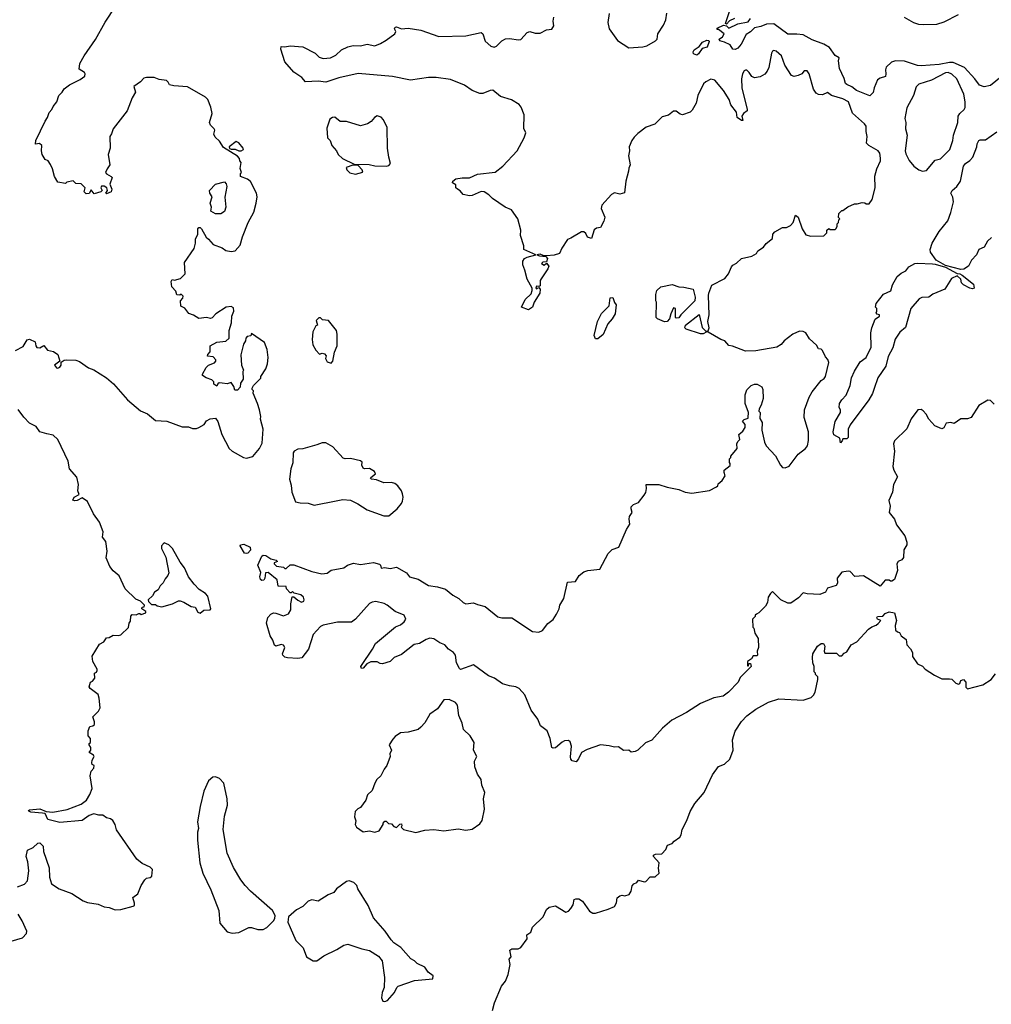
# Model space of a CAD drawing. Extents: x 2220520 to 2384350, y 721165 to 893491.
# Tile 165 of 256: x 2325708 to 2333282, y 790294 to 797966. Entities that reach past the tile are written whole.
import ezdxf

# ---------------------------------------------------------------- set-up
doc = ezdxf.new("R2010")
doc.units = 0

msp = doc.modelspace()

# ---------------------------------------------------------------- linework, layer by layer
at = {"layer": '0CON20XD'}
for points in [[(2325675, 795387.5), (2325735, 795420), (2325765, 795472.5), (2325785, 795477.5), (2325827.5, 795455), (2325832.5, 795425), (2325841.7, 795411.7), (2325865, 795410), (2325895, 795426.7), (2325925, 795390), (2325971.7, 795381.7), (2326005.9, 795355.9), (2326020, 795305), (2325978, 795275), (2325993.7, 795253.7), (2326005, 795250.8), (2326021.2, 795258.8), (2326030, 795275), (2326031.7, 795298.3), (2326055, 795312.5), (2326075, 795316.7), (2326145, 795312.5), (2326175, 795302.5), (2326245, 795253.3), (2326285, 795238.8), (2326385, 795176.2), (2326438.1, 795128.1), (2326548, 795005), (2326649.3, 794919.3), (2326704.5, 794894.5), (2326765, 794843.3), (2326855, 794836.7), (2326975, 794793.3), (2327023, 794793), (2327055, 794780), (2327085, 794780), (2327105, 794787.5), (2327145, 794812.5), (2327165, 794840), (2327193, 794857), (2327235, 794860), (2327253.3, 794835), (2327283.2, 794733.2), (2327341.2, 794625), (2327365, 794603.8), (2327452.5, 794555), (2327475, 794550), (2327525, 794562.5), (2327576.2, 794625), (2327596.7, 794665), (2327606.2, 794775), (2327583.9, 794853.9), (2327586.2, 794875), (2327576.7, 794925), (2327562.5, 794975), (2327527.5, 795055), (2327530, 795075), (2327520, 795085), (2327520, 795095), (2327530, 795115), (2327586.1, 795173.9), (2327587.5, 795185), (2327626.2, 795245), (2327640, 795285), (2327643.6, 795333.6), (2327636.7, 795395), (2327615, 795450), (2327515, 795520), (2327508.3, 795501.7), (2327481.7, 795498.3), (2327470, 795485), (2327467, 795463), (2327453, 795437), (2327432.5, 795355), (2327437.5, 795275), (2327452.5, 795235), (2327447.5, 795225), (2327450, 795165), (2327430, 795135), (2327427, 795103), (2327405, 795080), (2327385, 795080), (2327377, 795107), (2327355, 795140), (2327325, 795127.5), (2327285, 795132.5), (2327263, 795137), (2327251.7, 795128.3), (2327245, 795110), (2327220, 795125), (2327220, 795145), (2327205, 795160), (2327160, 795175), (2327133.6, 795193.6), (2327132.5, 795205), (2327160, 795255), (2327180, 795275), (2327225, 795292.5), (2327237.5, 795305), (2327237.5, 795315), (2327215, 795340), (2327172.5, 795345), (2327173, 795357), (2327191.7, 795378.3), (2327192.5, 795425), (2327245, 795452.5), (2327315, 795460), (2327340, 795485), (2327340, 795545), (2327358.8, 795605), (2327361.2, 795655), (2327376.2, 795695), (2327375, 795720), (2327355, 795730), (2327317.5, 795725), (2327236.4, 795673.6), (2327207.7, 795642.3), (2327195, 795636.7), (2327165, 795646.2), (2327105, 795637.5), (2327063.6, 795663.6), (2327026.4, 795676.4), (2326995, 795717.5), (2326963.6, 795733.6), (2326960, 795775), (2326980, 795795), (2326981.7, 795811.7), (2326965, 795827.5), (2326955, 795820), (2326931.7, 795821.7), (2326925, 795850), (2326893.3, 795885), (2326887.5, 795925), (2326895, 795942.5), (2326915, 795937.5), (2326960.7, 795949.3), (2326997.5, 795985), (2326992.5, 796075), (2327067, 796183), (2327077.5, 796225), (2327077.5, 796255), (2327096.7, 796295), (2327097.5, 796335), (2327103.6, 796346.4), (2327115, 796347.5), (2327125, 796337.5), (2327161.7, 796271.7), (2327180, 796255), (2327215, 796213.3), (2327285, 796188.8), (2327315, 796166.7), (2327355, 796160), (2327387.5, 796165), (2327425, 796210), (2327443.8, 796275), (2327488, 796385), (2327534, 796465), (2327552, 796535), (2327558, 796585), (2327554, 796615), (2327505.9, 796705.9), (2327483.6, 796723.6), (2327430, 796745), (2327430, 796765), (2327437.5, 796775), (2327427, 796807), (2327433, 796853), (2327423.3, 796865), (2327420, 796885), (2327405, 796902.5), (2327295, 796968.8), (2327265, 797020), (2327230.3, 797050.3), (2327222, 797075), (2327227.5, 797105), (2327223.8, 797115), (2327194.2, 797144.2), (2327186.2, 797165), (2327208.1, 797235), (2327198.1, 797285), (2327175, 797343.3), (2327155, 797363.3), (2327015, 797443.3), (2326909.3, 797450.7), (2326875, 797457.5), (2326865, 797480), (2326851.7, 797491.7), (2326795, 797498.8), (2326755, 797516.2), (2326695, 797516.2), (2326675, 797510), (2326649.3, 797480.7), (2326597.5, 797445), (2326609.3, 797400.7), (2326583.2, 797356.8), (2326545.7, 797255), (2326436.2, 797115), (2326423.9, 797076.1), (2326410, 797055), (2326413.3, 796965), (2326396.2, 796915), (2326410, 796835), (2326388.8, 796805), (2326376.7, 796775), (2326383.9, 796763.9), (2326420, 796745), (2326427.5, 796735), (2326410, 796685), (2326426, 796645), (2326420, 796625), (2326385, 796610), (2326380, 796615), (2326392.5, 796635), (2326387.5, 796655), (2326365, 796667.5), (2326345, 796670), (2326340, 796655), (2326350, 796635), (2326340, 796625), (2326288.3, 796608.3), (2326265, 796640), (2326248.3, 796611.7), (2326225, 796610), (2326210, 796625), (2326217, 796657), (2326185.9, 796685.9), (2326145, 796690), (2326125, 796710), (2326075, 796700), (2326065, 796690), (2326005, 796700), (2325980, 796745), (2325962.5, 796805), (2325946.7, 796836.7), (2325930, 796865), (2325905, 796877.5), (2325883.3, 796915), (2325877.5, 796945), (2325880, 796985), (2325861.7, 797001.7), (2325830, 796995), (2325834.4, 797025.6), (2325906.2, 797175), (2325925, 797202.5), (2325937.5, 797242.5), (2325958.8, 797265), (2325969.3, 797290.7), (2325996, 797325), (2326012, 797375), (2326039.7, 797400.3), (2326055, 797426), (2326095, 797459.2), (2326179.6, 797500.4), (2326214.2, 797525.8), (2326218.8, 797545), (2326213.8, 797555), (2326171.2, 797581.2), (2326177.1, 797625), (2326210.4, 797685), (2326299.6, 797810.4), (2326375, 797945.6), (2326529.6, 798185)], [(2331280, 797975), (2331241.7, 797958.3), (2331218.3, 797931.7), (2331210, 797935), (2331260, 798085)], [(2328724, 793655), (2328745.6, 793625.6), (2328815, 793606.4), (2328895, 793558.1), (2328965, 793546.2), (2329027.6, 793527.6), (2329085, 793480.8), (2329131.2, 793455), (2329163.3, 793425), (2329185, 793413.8), (2329245, 793423.3), (2329275, 793408), (2329335, 793393.3), (2329434.1, 793314.1), (2329466.1, 793306.1), (2329545, 793304), (2329705, 793200), (2329755, 793192.5), (2329783, 793207), (2329825, 793260), (2329865, 793292.5), (2329892.5, 793335), (2329912.5, 793375), (2329917.5, 793405), (2329950, 793455), (2329977, 793583), (2330040.7, 793589.3), (2330067.5, 793635), (2330105, 793662.5), (2330137, 793673), (2330230, 793685), (2330295, 793807.5), (2330325, 793837.5), (2330377.5, 793855), (2330437.3, 793992.7), (2330463.3, 794035), (2330458, 794075), (2330462, 794095), (2330482.5, 794125), (2330473.3, 794155), (2330475, 794170), (2330491.7, 794188.3), (2330530, 794205), (2330575, 794260), (2330587.3, 794282.7), (2330593.6, 794313.6), (2330590, 794345), (2330690, 794345), (2330753.9, 794323.9), (2330845.7, 794305.7), (2330895, 794283.8), (2330946.4, 794276.4), (2331085, 794296.7), (2331140, 794325), (2331150, 794335), (2331151.7, 794348.3), (2331182.5, 794375), (2331207, 794413), (2331198.3, 794438.3), (2331200, 794455), (2331247, 794493), (2331247, 794507), (2331240, 794515), (2331240, 794545), (2331250, 794555), (2331250, 794565), (2331300, 794625), (2331298.3, 794661.7), (2331305, 794680), (2331320, 794695), (2331312.5, 794735), (2331345, 794760), (2331361.7, 794788.3), (2331361.7, 794811.7), (2331343, 794837), (2331355, 794850), (2331385, 794860), (2331387, 794867), (2331387.5, 794905), (2331362.5, 794975), (2331363, 795043), (2331375, 795082.5), (2331410, 795115), (2331435, 795126), (2331455, 795126), (2331493.8, 795105), (2331501.2, 795085), (2331504, 795015), (2331487.7, 794962.3), (2331472.5, 794935), (2331470, 794915), (2331480, 794905), (2331478.3, 794858.3), (2331496.4, 794826.4), (2331493, 794767), (2331513.6, 794673.6), (2331527.5, 794645), (2331598.8, 794568.8), (2331638.8, 794495), (2331655, 794476.7), (2331675, 794473.8), (2331705, 794486.2), (2331775, 794580), (2331832.5, 794625), (2331848.8, 794645), (2331856.4, 794686.4), (2331856, 794755), (2331822.9, 794865), (2331824.2, 794925), (2331862.5, 795025), (2331885.8, 795065), (2331955, 795153.3), (2331979.7, 795170.3), (2331988.8, 795185), (2332015.8, 795295), (2332007.1, 795317.1), (2331987.7, 795337.7), (2331965, 795387.5), (2331955, 795397.5), (2331935, 795400), (2331919.3, 795429.3), (2331865, 795480), (2331835.7, 795525.7), (2331815, 795535.8), (2331785, 795539.2), (2331733.3, 795515), (2331667, 795463), (2331642.5, 795435), (2331610, 795415), (2331445, 795386.7), (2331365, 795382.5), (2331265, 795422.5), (2331235, 795427.5), (2331205, 795462.5), (2331173.9, 795473.9), (2331075, 795530), (2331065, 795532.5), (2331035, 795517.5), (2331015, 795518.1), (2330903.8, 795555), (2330891.2, 795565), (2330896.7, 795585), (2331005, 795667.5), (2331027, 795567), (2331055, 795538.8), (2331075, 795542.5), (2331082.9, 795565), (2331072.7, 795615), (2331082, 795665), (2331078, 795818), (2331078.9, 795835), (2331102.1, 795897.9), (2331205, 795950), (2331234, 795985), (2331255, 796040), (2331267, 796053), (2331295, 796067.5), (2331333.3, 796105), (2331415, 796124), (2331450, 796145), (2331462.5, 796165), (2331505, 796192.5), (2331527, 796223), (2331575, 796260), (2331577.5, 796295), (2331595, 796312.5), (2331653, 796347), (2331685, 796347.5), (2331715, 796363.3), (2331736.2, 796385), (2331755, 796442.5), (2331775, 796427.5), (2331806.1, 796336.1), (2331835, 796290), (2331875, 796280), (2331975, 796282.5), (2332000, 796305), (2332000, 796325), (2332015, 796340), (2332025, 796330), (2332065, 796330), (2332070, 796335), (2332080, 796355), (2332080, 796375), (2332090, 796385), (2332092.5, 796407.5), (2332100, 796415), (2332090, 796425), (2332092.5, 796455), (2332115, 796480), (2332125, 796480), (2332163, 796507), (2332215, 796530), (2332235, 796530), (2332275, 796542.5), (2332295, 796540), (2332305, 796530), (2332328.3, 796531.7), (2332352.5, 796565), (2332376.2, 796655), (2332373.9, 796746.1), (2332390, 796805), (2332416.7, 796865), (2332417, 796887), (2332412.5, 796925), (2332400, 796945), (2332326.4, 796986.4), (2332307.5, 797005), (2332313.3, 797056.7), (2332305.6, 797095), (2332306.9, 797135), (2332291.9, 797155), (2332198.4, 797238.4), (2332169.1, 797325), (2332125, 797348.9), (2332035.5, 797375.5), (2332005, 797397.5), (2331965, 797381.2), (2331935, 797382), (2331915, 797393.8), (2331894.2, 797425), (2331861.8, 797545), (2331845, 797568.6), (2331822.5, 797567.5), (2331805, 797543.8), (2331775, 797530), (2331745, 797522.5), (2331725, 797530), (2331671.7, 797611.7), (2331645, 797684.2), (2331605, 797721.2), (2331585, 797726.2), (2331575, 797721.2), (2331567.8, 797705), (2331546.7, 797593.3), (2331535, 797566), (2331515, 797540.8), (2331480.3, 797519.7), (2331435, 797512.9), (2331413.7, 797523.7), (2331395, 797553.3), (2331375, 797572.5), (2331365, 797573.8), (2331355, 797566.2), (2331342.5, 797545), (2331334.3, 797505), (2331335.7, 797435), (2331378.1, 797265), (2331377.5, 797255), (2331350, 797235), (2331338, 797215), (2331345, 797180), (2331335, 797180), (2331300, 797205), (2331294, 797245), (2331252.2, 797302.2), (2331238.2, 797345), (2331195, 797414.3), (2331125, 797494.4), (2331095, 797503.3), (2331055, 797482.7), (2331038.9, 797465), (2330994.3, 797375), (2330982, 797315), (2330950.2, 797259.8), (2330935, 797244.2), (2330874.3, 797224.3), (2330855, 797230.8), (2330825, 797254), (2330805, 797253.8), (2330765, 797221.2), (2330715, 797208), (2330657.9, 797152.1), (2330591.5, 797128.5), (2330525, 797078.6), (2330498.6, 797051.4), (2330479.2, 797025), (2330458, 796975), (2330460, 796945), (2330452.5, 796905), (2330466.7, 796835), (2330455, 796810), (2330453.8, 796785), (2330432.3, 796707.7), (2330423.3, 796616.7), (2330385, 796607.5), (2330345, 796617.5), (2330320, 796605), (2330245, 796520), (2330240, 796495), (2330267.7, 796427.7), (2330261.2, 796395), (2330235, 796347.5), (2330205, 796342.5), (2330185, 796327.5), (2330165, 796260), (2330135, 796272.5), (2330120.5, 796300.5), (2330105, 796313.8), (2330085.9, 796314.1), (2330005, 796262.5), (2329977, 796253), (2329933.8, 796185), (2329915.9, 796144.1), (2329875, 796130), (2329815, 796126.2), (2329787.5, 796127.5), (2329765, 796138.8), (2329740, 796135), (2329760, 796125), (2329810, 796120), (2329822.5, 796105), (2329815, 796080), (2329785, 796077.1), (2329776, 796065), (2329795, 796052), (2329815, 796070), (2329833.3, 796045), (2329825.8, 796024.2), (2329772.2, 795947.8), (2329765.8, 795935), (2329765, 795892.5), (2329755, 795887.5), (2329735, 795890), (2329730, 795875), (2329735, 795870), (2329755, 795880), (2329765.7, 795865.7), (2329762.9, 795835), (2329716.9, 795765), (2329706.2, 795725), (2329675, 795705.8), (2329620, 795725), (2329648.8, 795785), (2329695, 795829.2), (2329703.5, 795855), (2329701.4, 795875), (2329662.5, 795945), (2329646.2, 796015), (2329630, 796055), (2329630, 796085), (2329643.3, 796105), (2329663.2, 796116.8), (2329730, 796135), (2329637.5, 796175), (2329636.7, 796205), (2329611.2, 796285), (2329613.8, 796325), (2329590, 796415), (2329540, 796485), (2329492.5, 796505), (2329392, 796572), (2329365, 796600), (2329327.5, 796625), (2329305, 796627.1), (2329235, 796595.8), (2329213, 796593), (2329164.3, 796604.3), (2329141.2, 796631.2), (2329120, 796645), (2329107.5, 796655), (2329108.3, 796678.3), (2329082.5, 796695), (2329085, 796707.5), (2329107.5, 796725), (2329156, 796734), (2329215, 796734.2), (2329275, 796761.4), (2329415, 796778.8), (2329475, 796825.8), (2329586.6, 796943.4), (2329638.8, 797045), (2329652.5, 797085), (2329637, 797117), (2329640, 797225), (2329616.2, 797285), (2329600, 797305), (2329541.7, 797341.7), (2329455, 797366.5), (2329395, 797416.4), (2329375.4, 797414.6), (2329318.7, 797391.3), (2329295, 797391.2), (2329234.8, 797414.8), (2329175.5, 797455.5), (2329065, 797500), (2328955, 797516.4), (2328894.4, 797515), (2328755, 797494.5), (2328612.7, 797522.7), (2328346.8, 797546.8), (2328195, 797513.3), (2328095, 797479.4), (2328035, 797488.1), (2327935, 797481.2), (2327905.8, 797515.8), (2327845, 797556.7), (2327775, 797637.5), (2327743.9, 797736.1), (2327745, 797757.5), (2327775, 797753.8), (2327815, 797763.3), (2327915, 797754.2), (2328010, 797705), (2328043, 797673), (2328074.2, 797664.2), (2328131.2, 797668.8), (2328171.1, 797688.9), (2328215, 797731.2), (2328265.9, 797754.1), (2328305.9, 797764.1), (2328365, 797762.5), (2328415, 797774), (2328475, 797763.3), (2328519.6, 797780.4), (2328564.6, 797805.4), (2328632, 797855), (2328640, 797875), (2328630, 797895), (2328635, 797907.5), (2328645, 797910), (2328684.1, 797894.1), (2328735, 797898.8), (2328833.6, 797883.6), (2328975, 797833.9), (2329185, 797841.3), (2329305, 797865.4), (2329317.1, 797855), (2329335, 797799.2), (2329379.4, 797759.4), (2329405, 797750.6), (2329425, 797759.4), (2329465, 797802.2), (2329495, 797815.5), (2329525, 797819.5), (2329595, 797810), (2329615, 797812.5), (2329663.8, 797865), (2329685, 797874), (2329725, 797861.2), (2329765, 797862), (2329815, 797886), (2329855, 797893.3), (2329870.7, 797919.3), (2329866.2, 797955), (2329870, 797985)], [(2330302.5, 798015), (2330293.3, 797945), (2330303.9, 797893.9), (2330367.5, 797805), (2330455, 797747.5)], [(2330455, 797747.5), (2330565, 797754.3), (2330595, 797762.5), (2330665, 797800), (2330676, 797815), (2330680.8, 797855), (2330727, 797923), (2330744.4, 797965), (2330753, 798017)], [(2333385.6, 797545), (2333275, 797452), (2333225, 797442), (2333188.8, 797455), (2333153.1, 797505), (2333072.8, 797592.8), (2332985, 797632.5), (2332955, 797633.5), (2332875, 797616.7), (2332734.3, 797605.7), (2332705, 797610), (2332605, 797643.8), (2332534.1, 797645.9), (2332504.5, 797635.5), (2332461.9, 797595), (2332455.6, 797575), (2332460, 797545), (2332456.1, 797523.9), (2332415, 797511.2), (2332393.3, 797496.7), (2332367.1, 797435), (2332360.7, 797399.3), (2332335, 797372.5), (2332230, 797415), (2332195, 797442.2), (2332155, 797460.8), (2332145, 797470), (2332133.6, 797506.4), (2332097.5, 797585), (2332090, 797645), (2332095, 797670), (2332065, 797686.2), (2332020.3, 797750.3), (2331975, 797775.8), (2331885, 797808.8), (2331815, 797847.3), (2331765, 797854.4), (2331695, 797854.3), (2331585, 797932.9), (2331529.5, 797930.5), (2331485, 797912.7), (2331435, 797902.9), (2331405, 797872), (2331370.3, 797849.7), (2331331.2, 797775), (2331305, 797743.3), (2331285, 797733.3), (2331267, 797737), (2331245, 797770), (2331201.7, 797791.7), (2331165, 797800), (2331160, 797815), (2331186.4, 797833.6), (2331200, 797855), (2331155, 797890), (2331145, 797890), (2331145, 797900), (2331195, 797922.5), (2331218.3, 797918.3), (2331235, 797900), (2331305, 797933.3), (2331385, 797950), (2331404, 797975)], [(2332601.2, 797985), (2332675.8, 797944.2), (2332715, 797931.9), (2332755, 797928.8), (2332857.9, 797932.1), (2332915, 797948), (2333025, 798006.2)], [(2330985, 797690), (2330959.3, 797699.3), (2330956.2, 797715), (2330965, 797730), (2331003.9, 797756.1), (2331029.1, 797790.9), (2331065, 797806.7), (2331080, 797805), (2331082.5, 797795), (2331067.5, 797752.5), (2331027.5, 797742.5), (2331000, 797700), (2330985, 797690)], [(2332745, 796785.8), (2332775, 796791.2), (2332845, 796872.5), (2332885, 796881.2), (2332959.4, 796955), (2332982, 797025), (2332985.8, 797065), (2333021.1, 797165), (2333024.4, 797215), (2333035, 797235.8), (2333070, 797265), (2333078.5, 797281.5), (2333077.9, 797325), (2333066.1, 797385), (2333012.2, 797505), (2332975, 797542.2), (2332945, 797554.1), (2332925, 797551.4), (2332815, 797494.6), (2332716.5, 797463.5), (2332696.6, 797443.4), (2332674.5, 797375), (2332621.7, 797278.3), (2332607.8, 797195), (2332614.4, 797165), (2332612.5, 797115), (2332625.7, 797065), (2332611.2, 796945), (2332615, 796920), (2332641.7, 796868.3), (2332677.5, 796825), (2332716.7, 796795), (2332745, 796785.8)], [(2328565, 796824.3), (2328585, 796828.8), (2328598.8, 796845), (2328583.8, 796895), (2328573.8, 796965), (2328573.3, 797125), (2328543.3, 797185), (2328525, 797207.5), (2328494.1, 797215.9), (2328472.5, 797205), (2328446.4, 797173.6), (2328417.5, 797155), (2328365, 797138.8), (2328255, 797173.8), (2328205, 797172), (2328165, 797206), (2328145, 797204), (2328125, 797190), (2328100.5, 797119.5), (2328106.1, 797046.1), (2328126.7, 797025), (2328141.2, 796985), (2328177.5, 796945), (2328190, 796915), (2328225, 796883.8), (2328315, 796840), (2328432.7, 796837.3), (2328475, 796827.1), (2328565, 796824.3)], [(2333281.7, 796268.3), (2333250.7, 796239.3), (2333225, 796193.3), (2333183.3, 796175), (2333165, 796132.5), (2333127.7, 796092.3), (2333103.3, 796045), (2333067.3, 796022.7), (2333045, 796019.2), (2332925, 796050), (2332852, 796092), (2332806.2, 796155), (2332806, 796175), (2332820, 796225), (2332874.5, 796315), (2332942.2, 796397.8), (2332965.3, 796464.7), (2332986, 796546), (2332982.6, 796582.6), (2332966.7, 796615), (2332976.7, 796635), (2333012.6, 796667.4), (2333042.6, 796707.4), (2333065.6, 796825), (2333080, 796845), (2333115, 796870), (2333136.2, 796895), (2333168, 796975), (2333171.3, 796998.7), (2333185, 797023.3), (2333195, 797030), (2333235, 797028.8), (2333325, 797092)], [(2327435, 796943.8), (2327452.5, 796955), (2327450, 796965), (2327416.4, 797006.4), (2327395, 797016.7), (2327340, 796975), (2327343.3, 796963.3), (2327355, 796957.5), (2327388.3, 796958.3), (2327415, 796943.8), (2327435, 796943.8)], [(2328325, 796763.3), (2328381.7, 796778.3), (2328376.7, 796795), (2328345, 796830), (2328305, 796833.3), (2328252.5, 796815), (2328257.5, 796795), (2328281.7, 796771.7), (2328325, 796763.3)], [(2327235, 796454), (2327197.5, 796475), (2327202.5, 796505), (2327191.2, 796535), (2327207.5, 796585), (2327190, 796615), (2327186.7, 796635), (2327235, 796683.8), (2327303.6, 796703.6), (2327317.7, 796687.7), (2327321.2, 796665), (2327306.1, 796583.9), (2327313.8, 796505), (2327305, 796472.5), (2327275, 796454.2), (2327235, 796454)], [(2332105, 794670), (2332100, 794705), (2332055, 794731.2), (2332047.5, 794755), (2332064.3, 794835), (2332106.7, 794905), (2332106.7, 794925), (2332096.7, 794945), (2332098.8, 794975), (2332115, 795003.8), (2332150.8, 795039.2), (2332180.8, 795115), (2332192.9, 795175), (2332215, 795226.7), (2332259.7, 795300.3), (2332305.8, 795334.2), (2332346.2, 795415), (2332342.2, 795525), (2332349.2, 795565), (2332377, 795633), (2332410, 795655), (2332410, 795665), (2332391.7, 795671.7), (2332383, 795683), (2332390, 795695), (2332390, 795715), (2332380, 795725), (2332383.3, 795755), (2332442.1, 795827.9), (2332498, 795852), (2332511.3, 795898.7), (2332546.4, 795963.6), (2332579.3, 795990.7), (2332615, 796010), (2332639.2, 796040.8), (2332684.5, 796065.5), (2332705, 796069.4), (2332822.4, 796062.4), (2332845, 796061.5), (2332925, 796037.5), (2333015, 795987.5), (2333035, 795986.2), (2333055, 795976.2), (2333142.5, 795905), (2333147.5, 795875), (2333135, 795870), (2333115, 795873.8), (2333065, 795901.2), (2333050, 795915), (2333043.3, 795945), (2333015, 795970), (2332971.7, 795948.3), (2332920, 795865), (2332825, 795826), (2332795, 795803.8), (2332739.1, 795800.9), (2332719.3, 795790.7), (2332655.4, 795714.6), (2332611.4, 795568.6), (2332568.7, 795531.3), (2332532.6, 795477.4), (2332515, 795408.8), (2332478.5, 795341.5), (2332459.5, 795265), (2332395.7, 795175), (2332367.8, 795092.2), (2332355, 795052.5), (2332325.6, 795005), (2332180.9, 794809.1), (2332166.2, 794775), (2332165, 794710), (2332155, 794700), (2332125, 794700), (2332120, 794685), (2332105, 794670)], [(2330735, 795612), (2330680, 795635), (2330670, 795645), (2330672.5, 795765), (2330667.5, 795775), (2330666.7, 795825), (2330673.6, 795856.4), (2330706.1, 795883.9), (2330795, 795902.5), (2330845, 795883.3), (2330885, 795882.5), (2330956.7, 795865), (2330973.3, 795805), (2330970, 795775), (2330860, 795665), (2330845, 795642.5), (2330825, 795640), (2330820, 795645), (2330820, 795715), (2330805, 795720), (2330782.5, 795675), (2330772.5, 795635), (2330755, 795613.3), (2330735, 795612)], [(2330215, 795480), (2330195, 795480), (2330186.7, 795505), (2330211.2, 795615), (2330243.6, 795676.4), (2330303.6, 795736.4), (2330311.7, 795798.3), (2330331.7, 795801.7), (2330343, 795763), (2330357.5, 795745), (2330350, 795675), (2330325, 795633.8), (2330291.2, 795595), (2330255.8, 795514.2), (2330215, 795480)], [(2328135, 795290), (2328147.5, 795305), (2328162.5, 795375), (2328181.2, 795425), (2328182.5, 795515), (2328176.7, 795545), (2328115, 795622.5), (2328068.3, 795628.3), (2328051.7, 795641.7), (2328038.3, 795641.7), (2328018.3, 795621.7), (2328030, 795585), (2328015, 795580), (2327993.3, 795535), (2327987.5, 795475), (2327993.6, 795433.6), (2328015, 795390), (2328045, 795360), (2328065, 795367.5), (2328083, 795363), (2328097, 795347), (2328092.5, 795325), (2328105, 795300), (2328135, 795290)], [(2333305, 794970), (2333275, 794997.5), (2333255, 795002.5), (2333185, 794960), (2333125, 794867.5), (2333095, 794856.7), (2333045, 794856.2), (2332991.7, 794818.3), (2332965, 794827.5), (2332928.3, 794821.7), (2332912.5, 794785), (2332895, 794777.5), (2332840.7, 794800.7), (2332793.9, 794853.9), (2332773, 794893), (2332749.3, 794919.3), (2332735, 794927.5), (2332710, 794925), (2332656.7, 794855), (2332622.3, 794777.7), (2332525.8, 794684.2), (2332519.2, 794660.8), (2332526.5, 794605), (2332513.1, 794485), (2332521.2, 794455), (2332550, 794405), (2332520, 794345), (2332511.2, 794285), (2332481.7, 794218.3), (2332493.3, 794175), (2332486.2, 794125), (2332526, 794075), (2332541.2, 794031.2), (2332607.5, 793945), (2332623.3, 793895), (2332622.5, 793875), (2332600, 793835), (2332597.5, 793775), (2332585, 793757.5), (2332555, 793743.3), (2332544.2, 793725.8), (2332550, 793675), (2332526.4, 793603.6), (2332505, 793590), (2332495, 793590), (2332485, 793600), (2332455, 793600), (2332415, 793552.5), (2332285, 793632.5), (2332218.3, 793628.3), (2332180, 793665), (2332165, 793670), (2332115, 793660), (2332080, 793615), (2332082.5, 793575), (2332073, 793557), (2332005, 793537.5), (2331990, 793505), (2331945, 793487.5), (2331845, 793492.5), (2331815, 793500), (2331779.3, 793460.7), (2331719.3, 793420.7), (2331695, 793420), (2331640, 793445), (2331575, 793510), (2331560, 793495), (2331542.5, 793465), (2331537.5, 793425), (2331522.5, 793395), (2331470, 793345), (2331450, 793335), (2331440, 793325), (2331440, 793315), (2331420, 793295), (2331423, 793233), (2331430, 793225), (2331437.5, 793185), (2331463, 793143), (2331467.5, 793075), (2331457.5, 793045), (2331460, 793015), (2331455, 793010), (2331425, 793010), (2331413, 792987), (2331380, 792965), (2331381.7, 792931.7), (2331388.3, 792931.7), (2331391.7, 792948.3), (2331405, 792950), (2331410, 792925), (2331325, 792840), (2331307.5, 792805), (2331233.3, 792725), (2331190, 792695), (2331119.1, 792680.9), (2331015, 792638.1), (2330905, 792568.9), (2330792.2, 792507.8), (2330718.8, 792445), (2330635, 792353.3), (2330585, 792331.2), (2330526.7, 792275), (2330505, 792262.5), (2330475, 792258), (2330455, 792273.3), (2330415, 792272.5), (2330375, 792299.2), (2330345, 792298.6), (2330302.5, 792307.5), (2330235, 792315.6), (2330130.3, 792279.7), (2330088, 792255), (2330064.2, 792205.8), (2330045.8, 792184.2), (2330015, 792190), (2330004.2, 792204.2), (2330001.7, 792221.7), (2330008, 792305), (2329998.3, 792338.3), (2329985, 792348.8), (2329955, 792345.8), (2329935, 792335.8), (2329885, 792291.2), (2329865, 792290), (2329855.8, 792295.8), (2329842.5, 792365), (2329819.7, 792425), (2329768.5, 792465), (2329746.1, 792515), (2329695.8, 792585), (2329645.7, 792705.7), (2329601.1, 792755), (2329575, 792768), (2329525, 792774.4), (2329472.3, 792792.3), (2329407.5, 792835), (2329362.7, 792852.7), (2329245, 792940), (2329145, 792902.5), (2329135, 792910), (2329113.3, 792955), (2329104, 793015), (2329088, 793035), (2329050.3, 793060.3), (2329021.5, 793095), (2328981.6, 793111.6), (2328935, 793141.1), (2328905, 793146.2), (2328875, 793137.3), (2328825, 793106.5), (2328781.7, 793098.3), (2328685, 793019.2), (2328626.2, 792995), (2328595, 792964.2), (2328535, 792946.7), (2328518.3, 792948.3), (2328495, 792962.5), (2328445, 792962.5), (2328413.6, 792946.4), (2328385, 792912.5), (2328371.7, 792911.7), (2328367.5, 792925), (2328372.5, 792935), (2328458.3, 793061.7), (2328480, 793105), (2328636.7, 793235), (2328675, 793252), (2328705.5, 793274.5), (2328717.5, 793295), (2328705, 793325.7), (2328635, 793354.3), (2328572.5, 793405), (2328547.7, 793417.7), (2328485, 793432.5), (2328455, 793427.5), (2328433.4, 793416.6), (2328325.3, 793294.7), (2328295, 793271.8), (2328185, 793272.7), (2328072.1, 793247.9), (2328052.2, 793237.8), (2327994, 793175), (2327959.1, 793060.9), (2327907.3, 792992.7), (2327875, 792988), (2327795, 792994), (2327775, 792998), (2327758, 793015), (2327756.2, 793025), (2327773.3, 793075), (2327765, 793092.5), (2327747, 793097), (2327705, 793083.3), (2327695, 793092.5), (2327681.4, 793131.4), (2327659.2, 793165), (2327632, 793265), (2327642.7, 793307.3), (2327665, 793333.3), (2327685, 793343.3), (2327705, 793342.5), (2327765, 793320), (2327803, 793337), (2327821.7, 793368.3), (2327820, 793415), (2327831.7, 793468.3), (2327845, 793470), (2327875, 793442.5), (2327905, 793427.5), (2327922.5, 793435), (2327926.2, 793445), (2327920, 793465), (2327898.8, 793485), (2327848.3, 793498.3), (2327835, 793510), (2327825, 793500), (2327815, 793500), (2327788.3, 793531.7), (2327785, 793550), (2327721.7, 793551.7), (2327715, 793602.5), (2327645, 793658.8), (2327623.3, 793655), (2327619.2, 793615), (2327611.4, 793598.6), (2327595, 793595.8), (2327585, 793604), (2327578.9, 793625), (2327587.7, 793657.7), (2327564, 793715), (2327594.2, 793785), (2327605, 793793.8), (2327625, 793790), (2327665, 793766.2), (2327707.5, 793755), (2327716.7, 793745), (2327690, 793735), (2327690, 793725), (2327708.3, 793708.3), (2327765, 793700), (2327775, 793690), (2327785, 793690), (2327815, 793717.5), (2327845, 793717.5), (2327985, 793666.2), (2328061.7, 793648.3), (2328105, 793652.5), (2328135, 793676.7), (2328234.1, 793695.9), (2328262.5, 793715), (2328309.7, 793730.3), (2328365, 793720.8), (2328465, 793736.9), (2328512.3, 793722.3), (2328520, 793715), (2328525, 793693.3), (2328555, 793698), (2328595, 793690), (2328645, 793699.2), (2328724, 793655)], [(2326201.2, 791101.2), (2326237, 791087), (2326320, 791075), (2326365, 791053.3), (2326405, 791048.8), (2326451.2, 791031.2), (2326495, 791032.9), (2326591.7, 791058.3), (2326602.5, 791065), (2326603, 791083), (2326588.8, 791125), (2326628, 791155), (2326655, 791220), (2326682.5, 791265), (2326695, 791276.7), (2326725, 791281.2), (2326737.8, 791292.2), (2326742.5, 791345), (2326723.6, 791363.6), (2326661.2, 791391.2), (2326621.2, 791425), (2326462.7, 791652.7), (2326452.5, 791695), (2326433.3, 791725), (2326415, 791740), (2326385, 791746.7), (2326355, 791767.5), (2326323.6, 791766.4), (2326285, 791777.5), (2326250, 791765), (2326195, 791725.8), (2326020.9, 791710.9), (2325927.5, 791735), (2325905, 791780), (2325886.4, 791783.6), (2325795, 791790), (2325778.3, 791798.3), (2325777.5, 791805), (2325785, 791810), (2325865, 791816.2), (2325915, 791797.5), (2325965, 791790), (2326077.6, 791812.4), (2326186.2, 791853.8), (2326229.2, 791885), (2326255, 791927.5), (2326272, 791975), (2326257, 792073), (2326265, 792110), (2326286.7, 792135), (2326287.5, 792155), (2326271.7, 792161.7), (2326270, 792175), (2326273, 792197), (2326287.5, 792225), (2326282.5, 792235), (2326250, 792255), (2326262.5, 792275), (2326262.5, 792295), (2326250, 792315), (2326250, 792325), (2326260, 792335), (2326260, 792365), (2326242.5, 792385), (2326241.2, 792425), (2326255, 792457.5), (2326276.7, 792463.3), (2326290, 792475), (2326290, 792495), (2326277.5, 792535), (2326322.3, 792577.7), (2326333.8, 792605), (2326328.3, 792678.3), (2326318.3, 792708.3), (2326257.5, 792755), (2326248.3, 792768.3), (2326260, 792805), (2326275, 792812.5), (2326292.5, 792835), (2326290, 792875), (2326305, 792882.5), (2326312.5, 792895), (2326312.5, 792905), (2326277.5, 792965), (2326273.6, 793006.4), (2326330.7, 793099.3), (2326363, 793117), (2326385, 793150), (2326405, 793152.5), (2326435, 793170), (2326475, 793167.5), (2326495, 793172.5), (2326555, 793230), (2326560, 793265), (2326571.7, 793278.3), (2326573, 793317), (2326585, 793330), (2326615, 793327.5), (2326635, 793340), (2326645, 793340), (2326655, 793330), (2326690, 793345), (2326690, 793355), (2326660, 793375), (2326661.7, 793388.3), (2326678.3, 793391.7), (2326680, 793405), (2326650, 793435), (2326612, 793452), (2326530.7, 793530.7), (2326483.6, 793633.6), (2326435, 793672.5), (2326410, 793705), (2326382.7, 793772.7), (2326390, 793825), (2326379.3, 793899.3), (2326352.5, 793935), (2326357.5, 793975), (2326330.7, 794050.7), (2326283.8, 794115), (2326235, 794212.5), (2326195, 794240), (2326155, 794219.4), (2326135, 794215.8), (2326121.4, 794221.4), (2326132, 794245), (2326170, 794265), (2326160, 794295), (2326166.7, 794345), (2326151.7, 794401.7), (2326096.7, 794465), (2326085.8, 794525.8), (2326004.5, 794694.5), (2325969.1, 794729.1), (2325918.6, 794738.6), (2325865, 794753.8), (2325836, 794795), (2325783, 794823), (2325739.1, 794869.1), (2325695, 794929.2)], [(2328545, 794098.8), (2328585, 794100), (2328650, 794155), (2328683.3, 794195), (2328691.2, 794215), (2328698, 794245), (2328692.3, 794272.3), (2328683.3, 794295), (2328655, 794332.5), (2328630.7, 794350.7), (2328605, 794360), (2328545, 794356.7), (2328489.3, 794379.3), (2328450, 794385), (2328443, 794393), (2328445, 794400), (2328481.7, 794428.3), (2328472.5, 794445), (2328435, 794470), (2328395, 794466.7), (2328385, 794472.5), (2328373.6, 794493.6), (2328377, 794517), (2328365, 794527.5), (2328285, 794546.7), (2328245, 794543.3), (2328229.3, 794549.3), (2328147.7, 794637.7), (2328095, 794670), (2328065, 794670), (2328025, 794652.5), (2327915, 794621.2), (2327875, 794620), (2327846.1, 794603.9), (2327839.3, 794590.7), (2327836.1, 794513.9), (2327820, 794465), (2327812, 794385), (2327825, 794340), (2327830, 794285), (2327858.8, 794208.8), (2327895, 794200.8), (2327955, 794200), (2328004.1, 794184.1), (2328173.9, 794216.1), (2328226.1, 794226.1), (2328285, 794222), (2328344.2, 794194.2), (2328415, 794146), (2328545, 794098.8)], [(2327115, 793342.9), (2327143.8, 793366.2), (2327191.7, 793368.3), (2327197.5, 793375), (2327175, 793473.3), (2327155, 793493.8), (2327106, 793526), (2327068.3, 793568.3), (2327023.3, 793625), (2326992.5, 793695), (2326959.3, 793739.3), (2326897.5, 793845), (2326870, 793875), (2326835, 793890), (2326813, 793867), (2326812.5, 793845), (2326847, 793777), (2326870, 793655), (2326863.3, 793635), (2326840.8, 793609.2), (2326825, 793577.5), (2326802.5, 793555), (2326786.4, 793523.6), (2326757.5, 793505), (2326743, 793477), (2326710, 793445), (2326711.7, 793431.7), (2326735, 793410), (2326765, 793410), (2326778.3, 793398.3), (2326815, 793390), (2326900, 793415), (2326945, 793438.8), (2326958.3, 793438.3), (2326988.3, 793428.3), (2327045, 793392.5), (2327075, 793387.5), (2327095, 793348.8), (2327115, 793342.9)], [(2327475, 793806), (2327460, 793810), (2327426.2, 793865), (2327430, 793875), (2327455, 793878.1), (2327505, 793856.2), (2327507.6, 793832.4), (2327485, 793810), (2327475, 793806)], [(2329392, 790245), (2329410, 790305), (2329464.2, 790435), (2329493.8, 790475), (2329516.2, 790525), (2329531.2, 790605), (2329522.5, 790645), (2329537.5, 790665), (2329527.5, 790715), (2329543.6, 790726.4), (2329593, 790727), (2329615, 790737.5), (2329662.5, 790805), (2329660, 790835), (2329693, 790857), (2329703.9, 790896.1), (2329787.5, 790975), (2329815, 791032.5), (2329835, 791050), (2329885, 791061.2), (2329965, 791012.5), (2329985, 791020), (2330005, 791040), (2330021.7, 791068.3), (2330030.7, 791109.3), (2330043.6, 791116.4), (2330065, 791116.7), (2330095, 791097.5), (2330148.8, 791018.8), (2330175, 791004), (2330195, 791003.8), (2330295.8, 791034.2), (2330343.3, 791055), (2330359.2, 791085), (2330365.9, 791124.1), (2330385, 791138.8), (2330405, 791143.3), (2330425, 791140), (2330459.3, 791150.7), (2330473.3, 791175), (2330481.7, 791218.3), (2330495, 791232.5), (2330517.7, 791242.3), (2330530, 791260), (2330575, 791248.8), (2330588.8, 791251.2), (2330623, 791287), (2330661.7, 791288.3), (2330692.5, 791315), (2330687.5, 791355), (2330692.5, 791395), (2330647.5, 791445), (2330647.5, 791455), (2330665, 791463.3), (2330713, 791467), (2330745, 791500), (2330757, 791533), (2330795, 791547.5), (2330810, 791565), (2330853.3, 791595), (2330863.8, 791615), (2330872, 791655), (2330908, 791725), (2330935, 791797.5), (2330970.9, 791859.1), (2331042.5, 791945), (2331107.7, 792082.3), (2331155, 792146.7), (2331202.5, 792165), (2331243.8, 792205), (2331268, 792275), (2331263.6, 792353.6), (2331285, 792422.5), (2331335, 792497.5), (2331375, 792542.5), (2331445, 792592.5), (2331545, 792647.5), (2331625, 792673.3), (2331815, 792663.8), (2331876.1, 792683.9), (2331896.4, 792703.6), (2331907.5, 792725), (2331930, 792825), (2331930, 792845), (2331910, 792865), (2331910, 792875), (2331900, 792885), (2331900, 792925), (2331890, 792955), (2331887.5, 792995), (2331890, 793025), (2331926, 793085), (2331955, 793104.2), (2331974, 793104), (2331984, 793085), (2331977.5, 793045), (2331985, 793030), (2332075, 793030), (2332095, 793010), (2332115, 793010), (2332135, 793030), (2332155, 793040), (2332190, 793095), (2332233, 793117), (2332323.6, 793216.4), (2332350, 793235), (2332385, 793247.5), (2332399.3, 793260.7), (2332420, 793285), (2332394, 793294), (2332388.8, 793305), (2332393.3, 793315), (2332435, 793317.5), (2332455, 793338.8), (2332485, 793352.5), (2332527.5, 793345), (2332542.5, 793285), (2332532.5, 793245), (2332535, 793210), (2332550, 793195), (2332565, 793190), (2332580, 793165), (2332617, 793137), (2332622.5, 793095), (2332652.5, 793065), (2332666.7, 793035), (2332667.5, 793005), (2332705, 792947.5), (2332745, 792927.5), (2332766.4, 792906.4), (2332839.3, 792859.3), (2332895, 792828.8), (2332955, 792831.2), (2332975, 792826.2), (2333005, 792796.7), (2333025, 792787.5), (2333036.2, 792793.8), (2333045, 792816.7), (2333065, 792823.8), (2333083.8, 792805), (2333083.3, 792765), (2333095, 792751.2), (2333215, 792783.1), (2333280, 792825), (2333315, 792870)], [(2328795, 791633.8), (2328865, 791650), (2328935, 791656), (2329015, 791646.2), (2329125, 791661.2), (2329185, 791651.2), (2329235, 791657.5), (2329295, 791700), (2329313.3, 791725), (2329330, 791815), (2329323.8, 791895), (2329333.3, 791945), (2329310.3, 792000.3), (2329303.8, 792045), (2329276.1, 792086.1), (2329256.7, 792145), (2329252.3, 792187.7), (2329271.2, 792225), (2329246, 792275), (2329250, 792335), (2329218.8, 792385), (2329168, 792435), (2329155.6, 792485.6), (2329131.4, 792545), (2329119.1, 792625), (2329105.6, 792645), (2329055, 792668.9), (2329015, 792666.2), (2328963.9, 792596.1), (2328903.8, 792555), (2328865, 792487.5), (2328835, 792452.5), (2328813.6, 792436.4), (2328785, 792426.7), (2328735, 792413.8), (2328675, 792408), (2328635, 792381.2), (2328615, 792360), (2328588, 792315), (2328606.2, 792275), (2328594, 792246), (2328596.2, 792225), (2328570, 792155), (2328547.5, 792125), (2328522.5, 792075), (2328492.5, 792045), (2328475, 792017.5), (2328455, 791960), (2328420, 791925), (2328406.7, 791885), (2328365, 791827.5), (2328343.6, 791816.4), (2328322.5, 791795), (2328316.7, 791755), (2328327, 791723), (2328322.5, 791695), (2328332.5, 791675), (2328385, 791637.5), (2328435, 791646.7), (2328475, 791634), (2328510, 791645), (2328540, 791695), (2328540, 791705), (2328555, 791720), (2328565, 791720), (2328581.7, 791701.7), (2328605, 791700), (2328625, 791680), (2328645, 791672.5), (2328671.7, 791698.3), (2328685, 791700), (2328687.5, 791685), (2328680, 791675), (2328700, 791655), (2328795, 791633.8)], [(2327365, 790848.8), (2327415, 790853.3), (2327495, 790892.5), (2327515, 790892.5), (2327565, 790877.5), (2327605, 790877.5), (2327635, 790893.3), (2327686.4, 790943.6), (2327697, 790963), (2327700, 790985), (2327677.5, 791025), (2327506.1, 791176.1), (2327465, 791220), (2327431.2, 791265), (2327375, 791360), (2327325, 791472.5), (2327294.4, 791655), (2327305, 791760), (2327326.2, 791845), (2327323.8, 791895), (2327297.7, 792017.7), (2327265, 792054), (2327235, 792066), (2327212.5, 792065), (2327180, 792035), (2327143.8, 791955), (2327114, 791835), (2327094, 791715), (2327101.2, 791665), (2327093.8, 791635), (2327093.9, 791573.9), (2327112, 791395), (2327136.2, 791315), (2327198.8, 791185), (2327260, 791025), (2327268.9, 790925), (2327325, 790858), (2327365, 790848.8)], [(2325691.1, 791208.9), (2325745, 791229.2), (2325767.5, 791255), (2325779.4, 791335), (2325772, 791405), (2325758.8, 791445), (2325767.5, 791495), (2325813, 791517), (2325849.3, 791550.7), (2325865, 791553.3), (2325890, 791525), (2325892, 791485), (2325936.1, 791356.1), (2325939.2, 791285), (2325955, 791232), (2326015, 791194), (2326115, 791156.7), (2326201.2, 791101.2)], [(2328555, 790316.7), (2328575, 790323.3), (2328628.8, 790385), (2328646.7, 790425), (2328657.5, 790435), (2328785, 790478.8), (2328927, 790493), (2328930, 790515), (2328892.5, 790545), (2328865, 790582.5), (2328805, 790612.5), (2328785, 790632.5), (2328757, 790647), (2328677.7, 790737.7), (2328625, 790772), (2328602.5, 790795), (2328556.2, 790865), (2328465, 790968.8), (2328424.2, 791064.2), (2328343.9, 791193.9), (2328335, 791220), (2328313, 791243), (2328275, 791256.7), (2328255, 791250), (2328177, 791193), (2328155.8, 791164.2), (2328113, 791147), (2328035, 791097.5), (2327985, 791106.7), (2327955, 791096.7), (2327915, 791056.7), (2327865, 791030), (2327802.5, 790975), (2327796.7, 790935), (2327815, 790892.5), (2327860.3, 790790.3), (2327917.1, 790735), (2327944.3, 790665), (2327995, 790632), (2328025, 790633.8), (2328077.2, 790672.8), (2328180.3, 790719.7), (2328235, 790755.8), (2328265, 790763.8), (2328375, 790725.8), (2328435, 790713.1), (2328505, 790669.2), (2328532.7, 790632.7), (2328551.7, 790501.7), (2328548, 790425), (2328532.9, 790385), (2328528.8, 790345), (2328539.3, 790319.3), (2328555, 790316.7)], [(2325531.2, 790755), (2325728.8, 790811.2), (2325761.2, 790845), (2325762, 790865), (2325726.5, 790945), (2325695, 790997.5)]]:
    msp.add_lwpolyline(points, dxfattribs=at)

doc.saveas('drawing.dxf')
